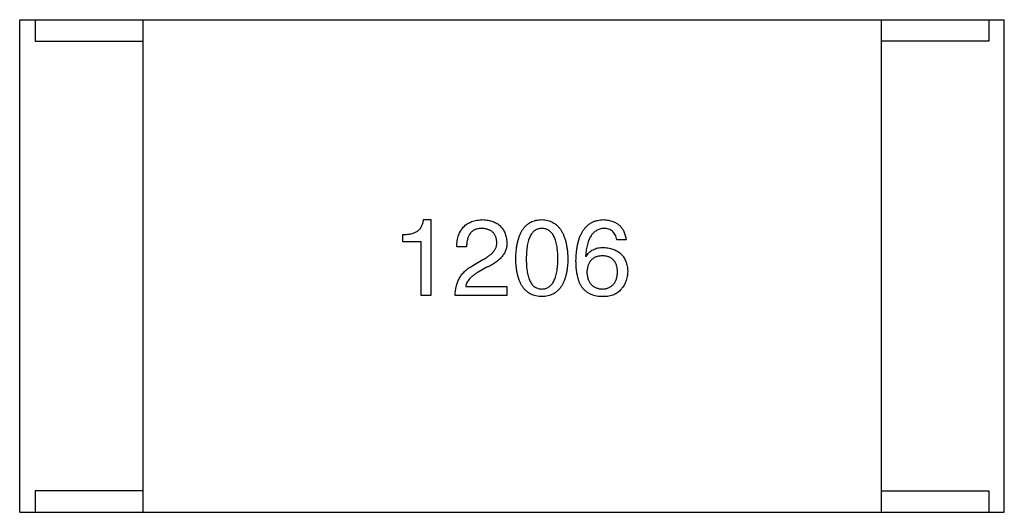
# Model space of a CAD drawing. Header units: millimetres. Extents: x 72 to 239, y 133 to 319.
# Tile 34 of 240: x 144.23 to 147.43, y 156.82 to 158.42. Entities that reach past the tile are written whole.
import ezdxf

# ---------------------------------------------------------------- set-up
doc = ezdxf.new("R2010")
doc.units = ezdxf.units.MM
doc.header["$LTSCALE"] = 5
doc.layers.get('0').update_dxf_attribs({"linetype": 'CONTINUOUS'})

msp = doc.modelspace()

# ---------------------------------------------------------------- linework, layer by layer
for p, q in [((144.2284, 158.4191), (147.4284, 158.4191)), ((144.2284, 156.8191), (144.2284, 158.4191)), ((144.2784, 158.4191), (144.2784, 158.3491)), ((144.6284, 158.4191), (144.6284, 156.8191)), ((147.0284, 158.4191), (147.0284, 156.8191)), ((147.3784, 158.4191), (147.3784, 158.3491)), ((147.4284, 156.8191), (147.4284, 158.4191)), ((144.2784, 158.3491), (144.6284, 158.3491)), ((147.3784, 158.3491), (147.0284, 158.3491)), ((145.5409, 157.7697), (145.5642, 157.7697)), ((145.5642, 157.7697), (145.5642, 157.5238)), ((145.474, 157.6973), (145.474, 157.7219)), ((145.5327, 157.6973), (145.474, 157.6973)), ((145.5327, 157.5238), (145.5327, 157.6973)), ((146.199, 157.7041), (146.1689, 157.7041)), ((145.6806, 157.6809), (145.6492, 157.6809)), ((145.7011, 157.6208), (145.7339, 157.6399)), ((146.0678, 157.6509), (146.0692, 157.6495)), ((145.7448, 157.614), (145.7188, 157.599)), ((145.6779, 157.5525), (145.8117, 157.5525)), ((145.8117, 157.5525), (145.8117, 157.5238)), ((145.5642, 157.5238), (145.5327, 157.5238)), ((145.8117, 157.5238), (145.6437, 157.5238)), ((144.6284, 156.8891), (144.2784, 156.8891)), ((144.2784, 156.8891), (144.2784, 156.8191)), ((147.0284, 156.8891), (147.3784, 156.8891)), ((147.3784, 156.8891), (147.3784, 156.8191)), ((144.2284, 156.8191), (147.4284, 156.8191))]:
    msp.add_line(p, q)
for points, knots in [([(145.474, 157.7219), (145.4765, 157.7218), (145.4813, 157.7217), (145.4884, 157.722), (145.495, 157.7227), (145.5011, 157.7238), (145.5069, 157.7253), (145.5122, 157.7273), (145.5171, 157.7296), (145.5215, 157.7324), (145.5255, 157.7356), (145.529, 157.7393), (145.5322, 157.7433), (145.5348, 157.7478), (145.5371, 157.7527), (145.5388, 157.758), (145.5402, 157.7637), (145.5407, 157.7677), (145.5409, 157.7697)], [0, 0, 0, 0, 0.080662, 0.15593, 0.227718, 0.294732, 0.358439, 0.419473, 0.476988, 0.533074, 0.588133, 0.642473, 0.69686, 0.752836, 0.81038, 0.870689, 0.933341, 1, 1, 1, 1]), ([(145.6492, 157.6809), (145.6493, 157.6844), (145.6495, 157.6912), (145.6506, 157.701), (145.6524, 157.7102), (145.6548, 157.7187), (145.6579, 157.7265), (145.6615, 157.7338), (145.6659, 157.7403), (145.6709, 157.7462), (145.6766, 157.7515), (145.6829, 157.7561), (145.6898, 157.76), (145.6974, 157.7633), (145.7056, 157.766), (145.7145, 157.7679), (145.724, 157.7692), (145.7305, 157.7696), (145.7339, 157.7697)], [0, 0, 0, 0, 0.074935, 0.145873, 0.212498, 0.27598, 0.33603, 0.394042, 0.450372, 0.505546, 0.560812, 0.616481, 0.673265, 0.732328, 0.7938, 0.858943, 0.92718, 1, 1, 1, 1]), ([(145.7339, 157.7697), (145.7369, 157.7695), (145.7427, 157.7691), (145.7511, 157.7678), (145.759, 157.766), (145.7663, 157.7638), (145.7731, 157.7609), (145.7794, 157.7576), (145.7851, 157.7537), (145.7903, 157.7493), (145.7949, 157.7444), (145.799, 157.739), (145.8025, 157.7331), (145.8055, 157.7267), (145.8079, 157.7197), (145.8097, 157.7122), (145.8111, 157.7043), (145.8115, 157.6988), (145.8117, 157.6959)], [0, 0, 0, 0, 0.074847, 0.14558, 0.212628, 0.276599, 0.337792, 0.396608, 0.453638, 0.509854, 0.565589, 0.621545, 0.678777, 0.737222, 0.798388, 0.862259, 0.929312, 1, 1, 1, 1]), ([(145.8407, 157.6427), (145.8409, 157.6477), (145.8412, 157.6576), (145.8425, 157.6719), (145.8443, 157.6852), (145.8469, 157.6975), (145.85, 157.7089), (145.8537, 157.7193), (145.858, 157.7288), (145.8631, 157.7372), (145.8686, 157.7448), (145.8749, 157.7513), (145.8818, 157.7569), (145.8893, 157.7615), (145.8975, 157.765), (145.9063, 157.7677), (145.9156, 157.7693), (145.9221, 157.7696), (145.9254, 157.7697)], [0, 0, 0, 0, 0.088823, 0.172287, 0.250296, 0.323438, 0.392244, 0.456221, 0.516635, 0.573871, 0.628, 0.680335, 0.731489, 0.782557, 0.834044, 0.886738, 0.942089, 1, 1, 1, 1]), ([(145.9254, 157.7697), (145.9287, 157.7695), (145.9351, 157.7691), (145.9443, 157.7673), (145.953, 157.7646), (145.961, 157.7609), (145.9685, 157.7563), (145.9753, 157.7507), (145.9815, 157.7441), (145.9871, 157.7366), (145.9922, 157.7281), (145.9965, 157.7187), (146.0003, 157.7083), (146.0035, 157.697), (146.006, 157.6848), (146.0081, 157.6716), (146.0095, 157.6575), (146.0099, 157.6477), (146.0101, 157.6427)], [0, 0, 0, 0, 0.057415, 0.112361, 0.16496, 0.216437, 0.267441, 0.318839, 0.371478, 0.426325, 0.483626, 0.544235, 0.608673, 0.677374, 0.750405, 0.828394, 0.911525, 1, 1, 1, 1]), ([(146.0364, 157.6372), (146.0366, 157.6425), (146.0369, 157.6526), (146.0383, 157.6674), (146.0402, 157.6812), (146.0429, 157.6939), (146.0461, 157.7057), (146.0501, 157.7165), (146.0548, 157.7264), (146.0601, 157.7352), (146.066, 157.7431), (146.0727, 157.7499), (146.08, 157.7558), (146.0881, 157.7606), (146.0968, 157.7644), (146.1061, 157.7673), (146.1161, 157.7691), (146.123, 157.7695), (146.1266, 157.7697)], [0, 0, 0, 0, 0.087517, 0.169686, 0.246944, 0.319347, 0.387088, 0.450961, 0.511075, 0.567974, 0.622351, 0.675039, 0.726853, 0.778688, 0.83093, 0.884738, 0.941043, 1, 1, 1, 1]), ([(146.1266, 157.7697), (146.1292, 157.7695), (146.1344, 157.7691), (146.1419, 157.7679), (146.149, 157.7663), (146.1556, 157.7642), (146.1618, 157.7617), (146.1675, 157.7587), (146.1727, 157.7552), (146.1775, 157.7514), (146.1818, 157.747), (146.1857, 157.7422), (146.1891, 157.737), (146.192, 157.7313), (146.1945, 157.7251), (146.1964, 157.7185), (146.198, 157.7115), (146.1986, 157.7066), (146.199, 157.7041)], [0, 0, 0, 0, 0.073784, 0.144317, 0.211047, 0.274818, 0.336501, 0.395724, 0.453465, 0.510016, 0.566585, 0.622844, 0.680328, 0.739335, 0.800408, 0.863904, 0.93053, 1, 1, 1, 1]), ([(145.7298, 157.741), (145.7278, 157.741), (145.7241, 157.7409), (145.7186, 157.7402), (145.7135, 157.739), (145.7088, 157.7374), (145.7044, 157.7353), (145.7004, 157.7327), (145.6967, 157.7296), (145.6935, 157.726), (145.6905, 157.722), (145.688, 157.7175), (145.6859, 157.7125), (145.6841, 157.7071), (145.6826, 157.7012), (145.6816, 157.6949), (145.6809, 157.6881), (145.6807, 157.6834), (145.6806, 157.6809)], [0, 0, 0, 0, 0.065945, 0.127767, 0.186553, 0.242898, 0.297728, 0.351599, 0.404854, 0.459191, 0.515338, 0.573322, 0.634405, 0.698538, 0.767039, 0.84022, 0.917406, 1, 1, 1, 1]), ([(145.779, 157.6973), (145.7788, 157.699), (145.7785, 157.7024), (145.7777, 157.7072), (145.7764, 157.7117), (145.775, 157.7159), (145.7731, 157.7198), (145.7708, 157.7234), (145.7682, 157.7265), (145.7654, 157.7295), (145.762, 157.732), (145.7585, 157.7344), (145.7545, 157.7362), (145.7502, 157.7379), (145.7456, 157.7391), (145.7406, 157.7402), (145.7353, 157.7407), (145.7316, 157.7409), (145.7298, 157.741)], [0, 0, 0, 0, 0.069456, 0.136175, 0.198596, 0.258993, 0.316838, 0.37342, 0.428889, 0.48454, 0.540119, 0.597644, 0.65702, 0.718534, 0.783117, 0.851564, 0.923888, 1, 1, 1, 1]), ([(145.9254, 157.741), (145.9234, 157.7409), (145.9194, 157.7408), (145.9136, 157.7397), (145.9082, 157.7377), (145.9032, 157.735), (145.8986, 157.7315), (145.8944, 157.7272), (145.8907, 157.7222), (145.8874, 157.7163), (145.8844, 157.7098), (145.8818, 157.7025), (145.8797, 157.6943), (145.8779, 157.6855), (145.8766, 157.6759), (145.8756, 157.6655), (145.875, 157.6543), (145.8749, 157.6466), (145.8749, 157.6427)], [0, 0, 0, 0, 0.049764, 0.097007, 0.143217, 0.188577, 0.235116, 0.282997, 0.333719, 0.387776, 0.445989, 0.508679, 0.576563, 0.649481, 0.728235, 0.812722, 0.903548, 1, 1, 1, 1]), ([(145.9773, 157.6427), (145.9773, 157.6466), (145.9772, 157.6543), (145.9766, 157.6655), (145.9756, 157.6759), (145.9742, 157.6855), (145.9724, 157.6944), (145.9702, 157.7025), (145.9676, 157.7098), (145.9646, 157.7164), (145.9611, 157.7221), (145.9572, 157.7272), (145.9529, 157.7315), (145.9483, 157.735), (145.9431, 157.7377), (145.9376, 157.7397), (145.9316, 157.7408), (145.9275, 157.7409), (145.9254, 157.741)], [0, 0, 0, 0, 0.095719, 0.185854, 0.269738, 0.347952, 0.420315, 0.487894, 0.550245, 0.608186, 0.662454, 0.713283, 0.761375, 0.808209, 0.854301, 0.901312, 0.949396, 1, 1, 1, 1]), ([(146.1266, 157.741), (146.1244, 157.7409), (146.1201, 157.7406), (146.114, 157.7391), (146.1082, 157.7372), (146.1029, 157.7344), (146.0978, 157.7312), (146.0932, 157.7271), (146.089, 157.7224), (146.085, 157.7171), (146.0816, 157.7111), (146.0785, 157.7044), (146.0758, 157.6971), (146.0734, 157.6891), (146.0714, 157.6805), (146.0698, 157.6712), (146.0686, 157.6613), (146.0681, 157.6544), (146.0678, 157.6509)], [0, 0, 0, 0, 0.054741, 0.107075, 0.158339, 0.208382, 0.258772, 0.310045, 0.362765, 0.417822, 0.475982, 0.537466, 0.602901, 0.673037, 0.747247, 0.826291, 0.910782, 1, 1, 1, 1]), ([(146.1689, 157.7041), (146.1683, 157.7071), (146.167, 157.7126), (146.164, 157.7202), (146.16, 157.7267), (146.1551, 157.732), (146.1492, 157.7361), (146.1424, 157.739), (146.1348, 157.7408), (146.1294, 157.7409), (146.1266, 157.741)], [0, 0, 0, 0, 0.1439, 0.274233, 0.394478, 0.509388, 0.621911, 0.738504, 0.863414, 1, 1, 1, 1]), ([(145.7339, 157.6399), (145.7358, 157.6409), (145.7396, 157.6429), (145.745, 157.6461), (145.75, 157.6494), (145.7546, 157.6526), (145.7588, 157.656), (145.7626, 157.6594), (145.7661, 157.6629), (145.769, 157.6665), (145.7717, 157.6701), (145.7739, 157.6738), (145.7757, 157.6776), (145.7773, 157.6814), (145.7782, 157.6853), (145.7789, 157.6893), (145.7792, 157.6933), (145.779, 157.696), (145.779, 157.6973)], [0, 0, 0, 0, 0.084365, 0.165386, 0.24176, 0.314729, 0.38433, 0.449952, 0.513164, 0.5734, 0.630824, 0.68644, 0.740136, 0.792605, 0.844515, 0.896112, 0.947763, 1, 1, 1, 1]), ([(145.8117, 157.6959), (145.8118, 157.6939), (145.8119, 157.6897), (145.8114, 157.6836), (145.8103, 157.6777), (145.8087, 157.6718), (145.8064, 157.6662), (145.8037, 157.6606), (145.8003, 157.6553), (145.7964, 157.6501), (145.7919, 157.645), (145.7869, 157.6401), (145.7812, 157.6354), (145.7751, 157.6307), (145.7683, 157.6263), (145.761, 157.622), (145.7531, 157.6178), (145.7476, 157.6153), (145.7448, 157.614)], [0, 0, 0, 0, 0.055083, 0.109453, 0.162685, 0.21614, 0.26961, 0.324284, 0.380202, 0.437433, 0.497084, 0.559152, 0.624288, 0.692446, 0.763862, 0.838743, 0.917269, 1, 1, 1, 1]), ([(146.0692, 157.6495), (146.0706, 157.6519), (146.0734, 157.6566), (146.0787, 157.6628), (146.0848, 157.668), (146.0917, 157.6723), (146.0994, 157.6755), (146.1077, 157.6779), (146.1169, 157.6793), (146.1233, 157.6795), (146.1266, 157.6796)], [0, 0, 0, 0, 0.122276, 0.239997, 0.35611, 0.473903, 0.59404, 0.720428, 0.855383, 1, 1, 1, 1]), ([(146.1266, 157.6796), (146.1296, 157.6793), (146.1355, 157.6787), (146.1441, 157.6772), (146.1521, 157.6753), (146.1595, 157.6728), (146.1664, 157.6697), (146.1728, 157.6662), (146.1785, 157.662), (146.1837, 157.6574), (146.1883, 157.6523), (146.1923, 157.6466), (146.1958, 157.6404), (146.1987, 157.6337), (146.201, 157.6264), (146.2027, 157.6186), (146.204, 157.6103), (146.2043, 157.6046), (146.2044, 157.6017)], [0, 0, 0, 0, 0.074228, 0.144548, 0.211288, 0.274576, 0.335162, 0.393915, 0.450599, 0.506657, 0.562409, 0.618617, 0.676096, 0.735061, 0.79654, 0.860906, 0.928473, 1, 1, 1, 1]), ([(145.9254, 157.5197), (145.9221, 157.5199), (145.9156, 157.5202), (145.9063, 157.5217), (145.8975, 157.5243), (145.8894, 157.5277), (145.8818, 157.5322), (145.8749, 157.5375), (145.8686, 157.5438), (145.8631, 157.5512), (145.858, 157.5594), (145.8537, 157.5685), (145.85, 157.5786), (145.8469, 157.5896), (145.8443, 157.6015), (145.8425, 157.6144), (145.8412, 157.6282), (145.8409, 157.6378), (145.8407, 157.6427)], [0, 0, 0, 0, 0.059135, 0.115606, 0.169241, 0.221578, 0.273261, 0.324749, 0.377329, 0.431642, 0.488541, 0.548597, 0.612232, 0.680174, 0.752504, 0.829777, 0.912307, 1, 1, 1, 1]), ([(145.8749, 157.6427), (145.8749, 157.6387), (145.875, 157.631), (145.8756, 157.6199), (145.8765, 157.6095), (145.8779, 157.5998), (145.8797, 157.591), (145.8818, 157.5829), (145.8844, 157.5756), (145.8874, 157.569), (145.8907, 157.5632), (145.8944, 157.5581), (145.8986, 157.5539), (145.9032, 157.5504), (145.9082, 157.5476), (145.9136, 157.5457), (145.9194, 157.5445), (145.9234, 157.5444), (145.9254, 157.5443)], [0, 0, 0, 0, 0.096457, 0.187288, 0.27178, 0.350132, 0.423455, 0.491343, 0.554037, 0.612253, 0.666313, 0.717038, 0.764921, 0.811214, 0.856775, 0.902988, 0.950234, 1, 1, 1, 1]), ([(145.9254, 157.5443), (145.9275, 157.5444), (145.9316, 157.5447), (145.9376, 157.546), (145.9431, 157.5481), (145.9482, 157.5509), (145.953, 157.5544), (145.9572, 157.5588), (145.9611, 157.5638), (145.9646, 157.5697), (145.9676, 157.5762), (145.9702, 157.5835), (145.9724, 157.5916), (145.9742, 157.6004), (145.9756, 157.6099), (145.9766, 157.6202), (145.9772, 157.6312), (145.9773, 157.6388), (145.9773, 157.6427)], [0, 0, 0, 0, 0.050879, 0.099377, 0.146973, 0.193618, 0.240619, 0.289461, 0.34047, 0.395283, 0.453059, 0.515633, 0.582666, 0.655287, 0.732971, 0.815933, 0.905166, 1, 1, 1, 1]), ([(146.0101, 157.6427), (146.01, 157.6378), (146.0096, 157.6282), (146.0084, 157.6144), (146.0065, 157.6015), (146.004, 157.5896), (146.0009, 157.5786), (145.9971, 157.5685), (145.9928, 157.5594), (145.9878, 157.5511), (145.9822, 157.5439), (145.9759, 157.5375), (145.969, 157.5322), (145.9615, 157.5277), (145.9533, 157.5243), (145.9446, 157.5217), (145.9352, 157.5202), (145.9287, 157.5199), (145.9254, 157.5197)], [0, 0, 0, 0, 0.08769, 0.170218, 0.24749, 0.319818, 0.387758, 0.451391, 0.511445, 0.568185, 0.622681, 0.67526, 0.726746, 0.778428, 0.830764, 0.884397, 0.940866, 1, 1, 1, 1]), ([(146.0542, 157.5525), (146.0527, 157.5551), (146.0498, 157.5605), (146.0462, 157.5692), (146.0432, 157.5787), (146.0407, 157.5889), (146.0387, 157.5999), (146.0374, 157.6116), (146.0365, 157.6242), (146.0364, 157.6328), (146.0364, 157.6372)], [0, 0, 0, 0, 0.101889, 0.209155, 0.322694, 0.442863, 0.569758, 0.70479, 0.848502, 1, 1, 1, 1]), ([(146.1225, 157.6522), (146.1205, 157.6521), (146.1168, 157.652), (146.1113, 157.6512), (146.1062, 157.6501), (146.1014, 157.6485), (146.0969, 157.6466), (146.0929, 157.6441), (146.0892, 157.6414), (146.0859, 157.6383), (146.0828, 157.6347), (146.0802, 157.6308), (146.0779, 157.6264), (146.076, 157.6217), (146.0745, 157.6166), (146.0732, 157.6111), (146.0723, 157.6051), (146.0721, 157.601), (146.0719, 157.599)], [0, 0, 0, 0, 0.070453, 0.136523, 0.199866, 0.260392, 0.318446, 0.374657, 0.430182, 0.485556, 0.541071, 0.598396, 0.657208, 0.718642, 0.783247, 0.851631, 0.923928, 1, 1, 1, 1]), ([(146.1716, 157.6003), (146.1715, 157.6024), (146.1712, 157.6063), (146.1704, 157.6121), (146.1691, 157.6175), (146.1677, 157.6225), (146.1657, 157.6271), (146.1636, 157.6313), (146.1609, 157.6351), (146.1581, 157.6386), (146.1548, 157.6417), (146.1512, 157.6444), (146.1472, 157.6466), (146.1429, 157.6486), (146.1383, 157.6501), (146.1333, 157.6512), (146.128, 157.652), (146.1243, 157.6521), (146.1225, 157.6522)], [0, 0, 0, 0, 0.076288, 0.14871, 0.216387, 0.281386, 0.342528, 0.402111, 0.4591, 0.514852, 0.569974, 0.625644, 0.682226, 0.740156, 0.800362, 0.863471, 0.930116, 1, 1, 1, 1]), ([(145.6437, 157.5238), (145.6438, 157.5266), (145.644, 157.532), (145.6449, 157.5399), (145.646, 157.5476), (145.6477, 157.5549), (145.6498, 157.5621), (145.6523, 157.5688), (145.6553, 157.5754), (145.6587, 157.5816), (145.6624, 157.5875), (145.6667, 157.5931), (145.6714, 157.5985), (145.6765, 157.6035), (145.682, 157.6084), (145.688, 157.6128), (145.6943, 157.617), (145.6988, 157.6195), (145.7011, 157.6208)], [0, 0, 0, 0, 0.069512, 0.136307, 0.201431, 0.265186, 0.327322, 0.388242, 0.448098, 0.507757, 0.566952, 0.626243, 0.686026, 0.745963, 0.807549, 0.869906, 0.934172, 1, 1, 1, 1]), ([(146.1238, 157.5443), (146.1256, 157.5445), (146.1292, 157.5448), (146.1344, 157.5457), (146.1392, 157.547), (146.1437, 157.5487), (146.1479, 157.5509), (146.1517, 157.5534), (146.1552, 157.5563), (146.1584, 157.5596), (146.1613, 157.5634), (146.1637, 157.5675), (146.1659, 157.572), (146.1677, 157.5769), (146.1692, 157.5822), (146.1703, 157.5879), (146.1712, 157.594), (146.1715, 157.5982), (146.1716, 157.6003)], [0, 0, 0, 0, 0.066682, 0.130303, 0.190802, 0.248749, 0.30534, 0.361219, 0.415721, 0.471765, 0.528279, 0.586428, 0.64659, 0.710143, 0.776461, 0.846692, 0.921137, 1, 1, 1, 1]), ([(146.2044, 157.6017), (146.2043, 157.5988), (146.2042, 157.593), (146.2031, 157.5845), (146.2011, 157.5764), (146.1984, 157.5685), (146.1949, 157.5609), (146.1907, 157.5536), (146.1857, 157.5467), (146.1818, 157.5424), (146.1798, 157.5402)], [0, 0, 0, 0, 0.12904, 0.253809, 0.377066, 0.499122, 0.621469, 0.744665, 0.870607, 1, 1, 1, 1]), ([(145.7188, 157.599), (145.7159, 157.5973), (145.7103, 157.594), (145.7026, 157.5886), (145.6958, 157.5831), (145.6902, 157.5773), (145.6855, 157.5714), (145.6819, 157.5653), (145.6792, 157.559), (145.6783, 157.5547), (145.6779, 157.5525)], [0, 0, 0, 0, 0.158292, 0.304606, 0.440272, 0.565336, 0.681745, 0.791834, 0.896966, 1, 1, 1, 1]), ([(146.0719, 157.599), (146.072, 157.5968), (146.0723, 157.5926), (146.0732, 157.5865), (146.0745, 157.5809), (146.0761, 157.5756), (146.078, 157.5707), (146.0804, 157.5663), (146.0831, 157.5622), (146.0862, 157.5587), (146.0896, 157.5553), (146.0935, 157.5526), (146.0976, 157.5501), (146.1022, 157.5482), (146.1071, 157.5465), (146.1123, 157.5454), (146.1179, 157.5445), (146.1218, 157.5444), (146.1238, 157.5443)], [0, 0, 0, 0, 0.076467, 0.148148, 0.216496, 0.280559, 0.342274, 0.401168, 0.458322, 0.514073, 0.569257, 0.62465, 0.68124, 0.739113, 0.799947, 0.862804, 0.929597, 1, 1, 1, 1]), ([(146.1184, 157.5197), (146.1149, 157.5199), (146.1082, 157.5203), (146.0986, 157.5221), (146.0895, 157.5248), (146.0811, 157.5284), (146.0733, 157.533), (146.0662, 157.5386), (146.0597, 157.545), (146.056, 157.55), (146.0542, 157.5525)], [0, 0, 0, 0, 0.137449, 0.267856, 0.393219, 0.514735, 0.63397, 0.753734, 0.874967, 1, 1, 1, 1]), ([(146.1798, 157.5402), (146.1783, 157.5384), (146.1751, 157.5349), (146.1693, 157.5306), (146.1628, 157.5269), (146.1555, 157.524), (146.1473, 157.5217), (146.1384, 157.5203), (146.1286, 157.5195), (146.1219, 157.5197), (146.1184, 157.5197)], [0, 0, 0, 0, 0.105033, 0.21147, 0.321511, 0.438526, 0.563605, 0.698055, 0.843218, 1, 1, 1, 1])]:
    msp.add_open_spline(points, degree=3, knots=knots)

doc.saveas('drawing.dxf')
